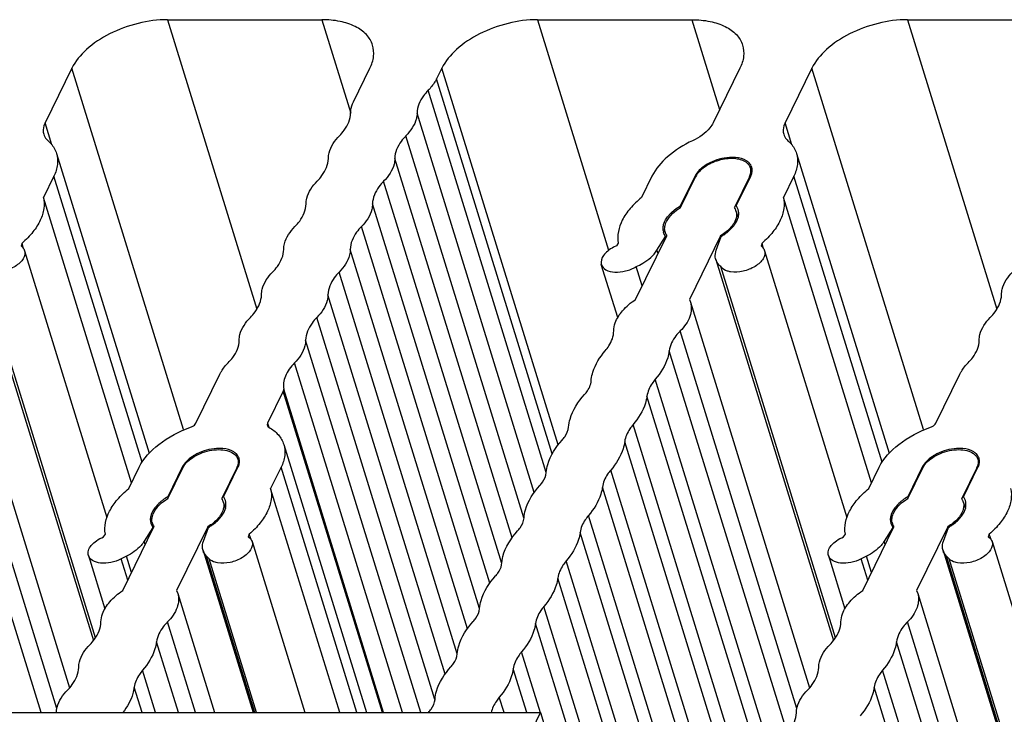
# Model space of a CAD drawing. Header units: millimetres. Extents: x 0 to 594, y 0 to 420.
# Tile 77 of 117: x 487 to 502, y 170 to 181. Entities that reach past the tile are written whole.
import ezdxf

# ---------------------------------------------------------------- set-up
doc = ezdxf.new("R2010")
doc.units = ezdxf.units.MM
doc.header["$LTSCALE"] = 32.67
doc.layers.get('0').update_dxf_attribs({"linetype": 'CONTINUOUS'})
doc.layers.add('3_ALL_AXES', color=7, linetype='CONTINUOUS')

msp = doc.modelspace()

# ---------------------------------------------------------------- linework, layer by layer
at = {"color": 7, "linetype": 'CONTINUOUS'}
for p, q in [((487.04012, 170.50989), (495.27441, 170.50989)), ((494.19456, 168.30939), (495.27441, 170.50989)), ((495.27441, 170.50989), (496.39743, 166.87579))]:
    msp.add_line(p, q, dxfattribs=at)
at = {"layer": '3_ALL_AXES', "color": 9, "linetype": 'CONTINUOUS'}
for p, q in [((489.53542, 181.16555), (490.91138, 176.71292)), ((491.91177, 181.16555), (492.35518, 179.73067)), ((495.22755, 181.16555), (496.32338, 177.61943)), ((497.60391, 181.16555), (498.03099, 179.78353)), ((500.91973, 181.16555), (502.2957, 176.71292)), ((489.78082, 174.86428), (488.06409, 180.41962)), ((495.54646, 174.62642), (493.75623, 180.41962)), ((501.16514, 174.86428), (499.44841, 180.41962)), ((495.45634, 174.49034), (493.67513, 180.25436)), ((495.36401, 174.203), (493.54797, 180.07968)), ((495.17949, 173.89605), (493.37655, 179.73038)), ((487.75775, 179.24148), (487.65273, 179.58134)), ((499.14207, 179.24148), (499.03704, 179.58134)), ((495.02118, 173.50426), (493.20512, 179.38105)), ((494.83671, 173.19716), (493.0337, 179.03171)), ((489.14709, 174.36335), (487.78845, 178.75992)), ((497.65645, 178.74882), (497.65302, 178.75992)), ((498.49651, 178.73324), (498.49115, 178.7506)), ((500.53141, 174.36335), (499.17277, 178.75992)), ((494.67901, 172.8035), (492.86229, 178.68242)), ((494.49344, 172.49999), (492.69087, 178.3331)), ((494.33421, 172.11105), (492.51942, 177.98372)), ((494.15054, 171.80123), (492.34797, 177.63434)), ((497.08303, 177.57039), (497.06709, 177.62199)), ((493.99131, 171.4123), (492.17652, 177.28497)), ((493.80749, 171.10226), (492.00494, 176.93533)), ((493.64859, 170.7136), (491.83375, 176.58644)), ((487.83478, 170.57206), (486.04008, 176.37971)), ((499.21909, 170.57206), (497.42439, 176.37971)), ((493.432, 170.50989), (491.66222, 176.23689)), ((487.59111, 170.50989), (485.87167, 176.07401)), ((499.07336, 170.19296), (497.25598, 176.07401)), ((493.15242, 170.50989), (491.49067, 175.88731)), ((498.86248, 169.74513), (497.04167, 175.63729)), ((492.84609, 170.50989), (491.31871, 175.45251)), ((492.86084, 170.50989), (491.32399, 175.48314)), ((498.73046, 169.4942), (496.91308, 175.37525)), ((491.07745, 174.96088), (491.09665, 174.89875)), ((498.51958, 169.04639), (496.69877, 174.93853)), ((498.38756, 168.79546), (496.57018, 174.6765)), ((489.76798, 174.27323), (489.76455, 174.28433)), ((490.60805, 174.25765), (490.60269, 174.275)), ((492.45069, 170.50989), (491.28431, 174.28433)), ((498.16226, 168.39431), (496.35587, 174.23978)), ((501.1523, 174.27323), (501.14887, 174.28433)), ((501.99237, 174.25765), (501.987, 174.275)), ((497.9507, 168.4008), (496.22729, 173.97775)), ((497.62772, 168.3157), (496.01297, 173.54103)), ((489.19457, 173.0948), (489.17863, 173.1464)), ((497.43462, 168.26239), (495.88437, 173.27899)), ((500.57888, 173.0948), (500.56294, 173.1464)), ((488.92467, 172.5448), (488.82311, 172.87346)), ((488.98307, 172.66382), (488.9054, 172.91518)), ((490.87982, 170.50989), (490.13653, 172.91518)), ((490.90828, 170.50989), (490.17788, 172.87346)), ((497.09955, 168.21644), (495.67006, 172.84227)), ((500.30898, 172.5448), (500.20742, 172.87346)), ((500.36739, 172.66382), (500.28971, 172.91518)), ((503.3017, 167.15234), (501.52085, 172.91518)), ((503.30965, 167.21868), (501.56219, 172.87346)), ((496.89065, 168.21431), (495.54148, 172.58024)), ((496.54138, 168.21431), (495.32716, 172.14352)), ((489.96679, 170.50989), (489.53594, 171.90412)), ((496.33182, 168.21431), (495.19858, 171.88149)), ((502.7417, 166.00991), (500.92025, 171.90412)), ((489.7039, 170.50989), (489.36752, 171.59842)), ((502.55796, 165.75379), (500.75184, 171.59842)), ((495.27327, 170.50954), (494.98427, 171.44477)), ((495.0636, 170.50989), (494.85568, 171.18273)), ((489.35463, 170.50989), (489.15321, 171.1617)), ((502.34115, 165.32518), (500.53753, 171.1617)), ((489.14507, 170.50989), (489.02462, 170.89966)), ((502.20592, 165.08462), (500.40894, 170.89966)), ((494.71433, 170.50989), (494.64137, 170.74601))]:
    msp.add_line(p, q, dxfattribs=at)
at = {"layer": '3_ALL_AXES', "color": 7, "linetype": 'CONTINUOUS'}
for p, q in [((489.53542, 181.16555), (491.91177, 181.16555)), ((495.22755, 181.16555), (497.60391, 181.16555)), ((500.91973, 181.16555), (503.29608, 181.16555)), ((488.06409, 180.41962), (487.65273, 179.58134)), ((492.39846, 179.90502), (492.65099, 180.41962)), ((493.75623, 180.41962), (493.67513, 180.25436)), ((498.34313, 180.41962), (497.93177, 179.58134)), ((499.44841, 180.41962), (499.03704, 179.58134)), ((487.82917, 179.10979), (489.2544, 174.49772)), ((499.21348, 179.10979), (500.63872, 174.49772)), ((487.78845, 178.75992), (487.62725, 178.43142)), ((496.98985, 178.75992), (496.82865, 178.43142)), ((497.43008, 178.30563), (497.65302, 178.75992)), ((497.43032, 178.27808), (497.66219, 178.7506)), ((498.49115, 178.7506), (498.25927, 178.27808)), ((498.28667, 178.30563), (498.5096, 178.75992)), ((499.17277, 178.75992), (499.01156, 178.43142)), ((488.98321, 174.04351), (487.62725, 178.43142)), ((497.43787, 178.28042), (497.43008, 178.30563)), ((500.36753, 174.04351), (499.01156, 178.43142)), ((498.28266, 178.2289), (498.31547, 178.12275)), ((496.73621, 176.86364), (497.21687, 177.84313)), ((498.04583, 177.84313), (497.56517, 176.86364)), ((498.04917, 177.83233), (498.04583, 177.84313)), ((487.29913, 177.73085), (487.28365, 177.68798)), ((487.28365, 177.68798), (487.30542, 177.66636)), ((487.31787, 177.6702), (487.29913, 177.73085)), ((496.4426, 177.68798), (496.3996, 177.66636)), ((496.46919, 177.73085), (496.4426, 177.68798)), ((497.06709, 177.62199), (497.19875, 177.83423)), ((497.20407, 177.81704), (497.19875, 177.83423)), ((497.9787, 177.62199), (498.05534, 177.83423)), ((498.68344, 177.73085), (498.66796, 177.68798)), ((498.66796, 177.68798), (498.68973, 177.66636)), ((498.70218, 177.6702), (498.68344, 177.73085)), ((487.33809, 177.61357), (488.60554, 173.51211)), ((498.72241, 177.61357), (499.98985, 173.51211)), ((486.58762, 177.47735), (488.39805, 171.61878)), ((496.46316, 176.58437), (496.2108, 177.40099)), ((497.97193, 177.47735), (499.78237, 171.61878)), ((488.42953, 171.6617), (486.66606, 177.3683)), ((496.83817, 177.07142), (496.74643, 177.3683)), ((499.81385, 171.6617), (498.05037, 177.3683)), ((486.19818, 176.82012), (488.03064, 170.89028)), ((497.56517, 176.86364), (497.58227, 176.82006)), ((497.58249, 176.82012), (499.41495, 170.89028)), ((489.97219, 174.96088), (490.34124, 175.71292)), ((501.35651, 174.96088), (501.72555, 175.71292)), ((491.31871, 175.45251), (491.07749, 174.96097)), ((491.32502, 174.63419), (492.59953, 170.50989)), ((488.94018, 173.95582), (489.10139, 174.28433)), ((489.76455, 174.28433), (489.54162, 173.83004)), ((489.54185, 173.80248), (489.77373, 174.275)), ((490.60269, 174.275), (490.37081, 173.80248)), ((490.39821, 173.83004), (490.62114, 174.28433)), ((491.28431, 174.28433), (491.1231, 173.95582)), ((500.3245, 173.95582), (500.4857, 174.28433)), ((501.14887, 174.28433), (500.92594, 173.83004)), ((500.92616, 173.80248), (501.15804, 174.275)), ((501.987, 174.275), (501.75512, 173.80248)), ((501.78252, 173.83004), (502.00546, 174.28433)), ((492.18797, 170.50989), (491.1231, 173.95582)), ((489.54942, 173.80482), (489.54162, 173.83004)), ((490.3942, 173.7533), (490.427, 173.64715)), ((500.93373, 173.80482), (500.92594, 173.83004)), ((501.77851, 173.7533), (501.81132, 173.64715)), ((488.84775, 172.38805), (489.32841, 173.36754)), ((489.31029, 173.35864), (489.17863, 173.1464)), ((489.31561, 173.34145), (489.31029, 173.35864)), ((490.15737, 173.36754), (489.67671, 172.38805)), ((490.09024, 173.1464), (490.16688, 173.35864)), ((490.16071, 173.35673), (490.15737, 173.36754)), ((500.23206, 172.38805), (500.71272, 173.36754)), ((500.69461, 173.35864), (500.56294, 173.1464)), ((500.69992, 173.34145), (500.69461, 173.35864)), ((501.54168, 173.36754), (501.06102, 172.38805)), ((501.47455, 173.1464), (501.55119, 173.35864)), ((501.54502, 173.35673), (501.54168, 173.36754)), ((488.55391, 173.21245), (488.58067, 173.25559)), ((490.79537, 173.25559), (490.77979, 173.21245)), ((490.82156, 173.17082), (490.79537, 173.25559)), ((499.93822, 173.21245), (499.96498, 173.25559)), ((502.17968, 173.25559), (502.1641, 173.21245)), ((502.20587, 173.17082), (502.17968, 173.25559)), ((490.08347, 173.00175), (490.85352, 170.50989)), ((490.83727, 173.13932), (491.64982, 170.50989)), ((501.46779, 173.00175), (503.28624, 167.11724)), ((502.22158, 173.13932), (503.74795, 168.19998)), ((488.31981, 172.92567), (488.57313, 172.10592)), ((488.9054, 172.91518), (488.82311, 172.87346)), ((490.17788, 172.87346), (490.13653, 172.91518)), ((499.70412, 172.92567), (499.95744, 172.10592)), ((500.28971, 172.91518), (500.20742, 172.87346)), ((501.56219, 172.87346), (501.52085, 172.91518)), ((489.67671, 172.38805), (489.69382, 172.34447)), ((501.06102, 172.38805), (501.07813, 172.34447)), ((489.69403, 172.34453), (490.26098, 170.50989)), ((501.07835, 172.34453), (502.89964, 166.45082))]:
    msp.add_line(p, q, dxfattribs=at)
for centre, radius, start, end in [((498.38036, 178.85228), 0.15202, 13.668382, 17.192223), ((498.36503, 178.83972), 0.14818, 6.945136, 17.165945), ((497.87947, 177.5421), 0.88596, 120.479191, 121.402769), ((498.11187, 178.18019), 0.21516, 33.458087, 35.664258), ((498.11599, 178.1829), 0.21022, 30.213033, 33.461158), ((498.0976, 178.17104), 0.1939, 22.516523, 33.508151), ((498.10212, 178.17312), 0.18893, 17.168643, 22.45899), ((498.1019, 178.17308), 0.18915, 11.57546, 17.159677), ((498.12813, 178.18903), 0.1966, 14.60224, 17.173111), ((497.35949, 177.95139), 0.19886, 187.615345, 197.14155), ((497.37425, 177.94814), 0.18915, 191.575459, 197.159677), ((497.37403, 177.9481), 0.18893, 197.168643, 202.458989), ((497.37855, 177.95018), 0.1939, 202.516522, 213.50815), ((490.4919, 174.37669), 0.15202, 13.674146, 17.192269), ((501.87621, 174.37669), 0.15202, 13.674146, 17.192269), ((490.38271, 174.38306), 0.24508, 333.839106, 337.51568), ((490.40397, 174.37442), 0.22214, 337.476507, 343.818886), ((501.76703, 174.38306), 0.24508, 333.839106, 337.51568), ((501.78829, 174.37442), 0.22214, 337.476507, 343.818886), ((490.20913, 173.69544), 0.1939, 22.515845, 33.507365), ((490.21366, 173.69752), 0.18893, 17.168636, 22.458317), ((490.21343, 173.69748), 0.18915, 11.574919, 17.15967), ((490.2234, 173.7046), 0.21516, 33.454891, 35.662626), ((490.22753, 173.70731), 0.21022, 30.211473, 33.45795), ((490.23966, 173.71344), 0.1966, 14.599901, 17.173111), ((501.59345, 173.69544), 0.1939, 22.515845, 33.507365), ((501.59797, 173.69752), 0.18893, 17.168636, 22.458317), ((501.59775, 173.69748), 0.18915, 11.574919, 17.15967), ((501.60772, 173.7046), 0.21516, 33.454891, 35.662626), ((501.61184, 173.70731), 0.21022, 30.211473, 33.45795), ((501.62398, 173.71344), 0.1966, 14.599901, 17.173111), ((489.48275, 173.48248), 0.21231, 210.229898, 215.681778), ((489.48579, 173.47254), 0.18915, 191.574919, 197.15967), ((489.48557, 173.4725), 0.18893, 197.168636, 202.458317), ((489.49009, 173.47458), 0.1939, 202.515845, 213.507365), ((500.86706, 173.48248), 0.21231, 210.229898, 215.681778), ((500.8701, 173.47254), 0.18915, 191.574919, 197.15967), ((500.86988, 173.4725), 0.18893, 197.168636, 202.458317), ((500.8744, 173.47458), 0.1939, 202.515845, 213.507365)]:
    msp.add_arc(centre, radius, start, end, dxfattribs=at)
for points, knots in [([(489.53542, 181.16555), (489.38395, 181.16555), (489.07625, 181.12405), (488.64935, 180.9674), (488.29377, 180.73619), (488.1174, 180.52824), (488.06409, 180.41962)], [0, 0, 0, 0, 0.26470468, 0.53665016, 0.78854618, 1, 1, 1, 1]), ([(492.69221, 180.77391), (492.67375, 180.83366), (492.6016, 180.95183), (492.42035, 181.07591), (492.18263, 181.15066), (492.0057, 181.16555), (491.91176, 181.16555)], [0, 0, 0, 0, 0.20223154, 0.43007057, 0.69618042, 1, 1, 1, 1]), ([(495.22759, 181.16555), (495.07612, 181.16555), (494.76842, 181.12406), (494.34151, 180.96741), (493.98591, 180.73619), (493.80953, 180.52824), (493.75623, 180.41962)], [0, 0, 0, 0, 0.26470185, 0.53664853, 0.7885464, 1, 1, 1, 1]), ([(497.60391, 181.16555), (497.69786, 181.16555), (497.87478, 181.15066), (498.1125, 181.07591), (498.29375, 180.95183), (498.3659, 180.83366), (498.38436, 180.77391)], [0, 0, 0, 0, 0.30381956, 0.56992911, 0.79776816, 1, 1, 1, 1]), ([(500.91973, 181.16555), (500.76827, 181.16555), (500.46057, 181.12405), (500.03367, 180.9674), (499.67808, 180.73619), (499.50171, 180.52824), (499.44841, 180.41962)], [0, 0, 0, 0, 0.26470468, 0.53665016, 0.78854618, 1, 1, 1, 1]), ([(492.65099, 180.41962), (492.67905, 180.47681), (492.71836, 180.59413), (492.70916, 180.71907), (492.69221, 180.77391)], [0, 0, 0, 0, 0.52602064, 1, 1, 1, 1]), ([(498.38436, 180.77391), (498.40131, 180.71907), (498.4105, 180.59413), (498.3712, 180.47681), (498.34313, 180.41962)], [0, 0, 0, 0, 0.47397936, 1, 1, 1, 1]), ([(493.67513, 180.25436), (493.66769, 180.23921), (493.63274, 180.17594), (493.58665, 180.11924), (493.54797, 180.07968)], [0, 0, 0, 0, 0.23372087, 1, 1, 1, 1]), ([(493.54797, 180.07968), (493.5216, 180.05271), (493.43613, 179.95414), (493.3769, 179.82398), (493.37655, 179.73038)], [0, 0, 0, 0, 0.28721284, 1, 1, 1, 1]), ([(492.35418, 179.73037), (492.35424, 179.74463), (492.35845, 179.80498), (492.37815, 179.86363), (492.39846, 179.90502)], [0, 0, 0, 0, 0.23629362, 1, 1, 1, 1]), ([(492.18277, 179.38106), (492.20913, 179.40803), (492.2946, 179.50661), (492.35383, 179.63677), (492.35418, 179.73037)], [0, 0, 0, 0, 0.2872126, 1, 1, 1, 1]), ([(493.37655, 179.73038), (493.37644, 179.7014), (493.35788, 179.56958), (493.27689, 179.45446), (493.20512, 179.38105)], [0, 0, 0, 0, 0.22013158, 1, 1, 1, 1]), ([(487.65273, 179.58134), (487.64546, 179.56653), (487.62262, 179.51092), (487.61919, 179.44597), (487.6321, 179.40419)], [0, 0, 0, 0, 0.2739288, 1, 1, 1, 1]), ([(497.93177, 179.58134), (497.91828, 179.55387), (497.83907, 179.43514), (497.71552, 179.35252), (497.61516, 179.30523)], [0, 0, 0, 0, 0.2162271, 1, 1, 1, 1]), ([(499.03704, 179.58134), (499.02977, 179.56653), (499.00693, 179.51092), (499.0035, 179.44597), (499.01642, 179.40419)], [0, 0, 0, 0, 0.2739288, 1, 1, 1, 1]), ([(487.6321, 179.40419), (487.64082, 179.37602), (487.66197, 179.34019), (487.69047, 179.31214), (487.69835, 179.30523)], [0, 0, 0, 0, 0.73775782, 1, 1, 1, 1]), ([(492.01133, 179.03171), (492.01144, 179.0607), (492.03, 179.19252), (492.11099, 179.30764), (492.18277, 179.38106)], [0, 0, 0, 0, 0.2201327, 1, 1, 1, 1]), ([(493.20512, 179.38105), (493.17875, 179.35408), (493.09327, 179.25549), (493.03405, 179.12532), (493.0337, 179.03171)], [0, 0, 0, 0, 0.28721665, 1, 1, 1, 1]), ([(499.01642, 179.40419), (499.02513, 179.37602), (499.04629, 179.34019), (499.07478, 179.31214), (499.08266, 179.30523)], [0, 0, 0, 0, 0.73775782, 1, 1, 1, 1]), ([(487.69835, 179.30523), (487.71392, 179.29159), (487.77019, 179.2362), (487.81198, 179.16544), (487.82918, 179.10979)], [0, 0, 0, 0, 0.26224218, 1, 1, 1, 1]), ([(497.61516, 179.30523), (497.47706, 179.24017), (497.23607, 179.09199), (497.04604, 178.87441), (496.98985, 178.75992)], [0, 0, 0, 0, 0.5448272, 1, 1, 1, 1]), ([(499.08266, 179.30523), (499.09823, 179.29159), (499.1545, 179.2362), (499.19629, 179.16544), (499.2135, 179.10979)], [0, 0, 0, 0, 0.26224218, 1, 1, 1, 1]), ([(487.82918, 179.10979), (487.84593, 179.05563), (487.85493, 178.93224), (487.81616, 178.81639), (487.78845, 178.75992)], [0, 0, 0, 0, 0.4740551, 1, 1, 1, 1]), ([(498.27753, 179.04651), (498.24523, 179.0495), (498.1082, 179.05003), (497.97175, 179.01143), (497.87876, 178.96431)], [0, 0, 0, 0, 0.2372598, 1, 1, 1, 1]), ([(499.2135, 179.10979), (499.23024, 179.05563), (499.23925, 178.93224), (499.20047, 178.81639), (499.17277, 178.75992)], [0, 0, 0, 0, 0.4740551, 1, 1, 1, 1]), ([(491.83992, 178.68241), (491.86629, 178.70938), (491.95175, 178.80796), (492.01098, 178.93811), (492.01133, 179.03171)], [0, 0, 0, 0, 0.2872126, 1, 1, 1, 1]), ([(493.0337, 179.03171), (493.03359, 179.00273), (493.01504, 178.87093), (492.93406, 178.75582), (492.86229, 178.68242)], [0, 0, 0, 0, 0.22012907, 1, 1, 1, 1]), ([(497.87876, 178.96431), (497.85301, 178.95126), (497.76501, 178.9), (497.68539, 178.82589), (497.65302, 178.75992)], [0, 0, 0, 0, 0.28204936, 1, 1, 1, 1]), ([(498.43805, 178.97237), (498.38537, 179.00898), (498.23731, 179.04355), (498.01241, 179.01221), (497.80276, 178.91817), (497.69159, 178.81051), (497.66219, 178.7506)], [0, 0, 0, 0, 0.22015606, 0.49365457, 0.77095149, 1, 1, 1, 1]), ([(498.48446, 178.96431), (498.47292, 178.97593), (498.41305, 179.02242), (498.33601, 179.04109), (498.27753, 179.04651)], [0, 0, 0, 0, 0.21801328, 1, 1, 1, 1]), ([(498.50661, 178.88346), (498.50394, 178.89211), (498.48945, 178.92727), (498.46169, 178.95594), (498.43805, 178.97237)], [0, 0, 0, 0, 0.2392814, 1, 1, 1, 1]), ([(498.49115, 178.7506), (498.49549, 178.75945), (498.50974, 178.79316), (498.51537, 178.83107), (498.51213, 178.85764)], [0, 0, 0, 0, 0.26923734, 1, 1, 1, 1]), ([(491.66848, 178.33306), (491.6686, 178.36205), (491.68715, 178.49387), (491.76814, 178.60899), (491.83992, 178.68241)], [0, 0, 0, 0, 0.2201327, 1, 1, 1, 1]), ([(492.86229, 178.68242), (492.83592, 178.65545), (492.75044, 178.55687), (492.69121, 178.4267), (492.69087, 178.3331)], [0, 0, 0, 0, 0.28722073, 1, 1, 1, 1]), ([(487.62725, 178.43142), (487.64028, 178.37627), (487.64406, 178.25397), (487.58448, 178.07059), (487.46668, 177.89057), (487.3597, 177.78292), (487.29913, 177.73085)], [0, 0, 0, 0, 0.20994584, 0.44126536, 0.70406402, 1, 1, 1, 1]), ([(491.49704, 177.98372), (491.52341, 178.0107), (491.60889, 178.10928), (491.66813, 178.23945), (491.66848, 178.33306)], [0, 0, 0, 0, 0.28721643, 1, 1, 1, 1]), ([(492.69087, 178.3331), (492.69076, 178.30412), (492.67221, 178.17228), (492.59121, 178.05715), (492.51942, 177.98372)], [0, 0, 0, 0, 0.22012778, 1, 1, 1, 1]), ([(496.82865, 178.43142), (496.766, 178.37998), (496.65471, 178.2727), (496.49728, 178.05078), (496.4479, 177.84801), (496.46919, 177.73085)], [0, 0, 0, 0, 0.29766295, 0.56272784, 1, 1, 1, 1]), ([(497.22929, 178.13341), (497.24081, 178.14885), (497.29509, 178.21288), (497.36277, 178.26467), (497.41783, 178.29829)], [0, 0, 0, 0, 0.22999123, 1, 1, 1, 1]), ([(499.01156, 178.43142), (499.0246, 178.37627), (499.02837, 178.25397), (498.96879, 178.07059), (498.851, 177.89057), (498.74401, 177.78292), (498.68344, 177.73085)], [0, 0, 0, 0, 0.20994584, 0.44126536, 0.70406402, 1, 1, 1, 1]), ([(497.18776, 177.98313), (497.19202, 178.00994), (497.23553, 178.13432), (497.34277, 178.22479), (497.43032, 178.27808)], [0, 0, 0, 0, 0.20940727, 1, 1, 1, 1]), ([(498.2872, 178.21104), (498.28962, 178.1992), (498.29515, 178.14787), (498.28037, 178.09585), (498.26308, 178.06061)], [0, 0, 0, 0, 0.23531191, 1, 1, 1, 1]), ([(497.16301, 177.98564), (497.16618, 178.00723), (497.17452, 178.036), (497.18666, 178.06297), (497.19008, 178.06993)], [0, 0, 0, 0, 0.73757721, 1, 1, 1, 1]), ([(498.24091, 178.02187), (498.22992, 178.00506), (498.17586, 177.93454), (498.10437, 177.87877), (498.04583, 177.84313)], [0, 0, 0, 0, 0.2266092, 1, 1, 1, 1]), ([(498.23969, 177.98564), (498.24536, 177.99244), (498.26628, 178.01887), (498.2844, 178.04761), (498.29535, 178.06993)], [0, 0, 0, 0, 0.26253234, 1, 1, 1, 1]), ([(491.32558, 177.63434), (491.32569, 177.66333), (491.34424, 177.79516), (491.42525, 177.9103), (491.49704, 177.98372)], [0, 0, 0, 0, 0.22012777, 1, 1, 1, 1]), ([(492.51942, 177.98372), (492.49304, 177.95675), (492.40755, 177.85816), (492.34831, 177.72796), (492.34797, 177.63434)], [0, 0, 0, 0, 0.28722073, 1, 1, 1, 1]), ([(498.05534, 177.83423), (498.0737, 177.84504), (498.14088, 177.88788), (498.20225, 177.94079), (498.23969, 177.98564)], [0, 0, 0, 0, 0.26714813, 1, 1, 1, 1]), ([(487.33805, 177.61356), (487.35042, 177.57377), (487.33008, 177.49781), (487.26503, 177.42376), (487.16491, 177.34824), (487.01248, 177.28869), (486.87894, 177.27869), (486.81622, 177.28864)], [0, 0, 0, 0, 0.18160262, 0.29813984, 0.43121367, 0.72321785, 1, 1, 1, 1]), ([(491.15414, 177.28497), (491.18051, 177.31194), (491.266, 177.41053), (491.32524, 177.54072), (491.32558, 177.63434)], [0, 0, 0, 0, 0.28722075, 1, 1, 1, 1]), ([(492.34797, 177.63434), (492.34786, 177.60536), (492.32931, 177.47352), (492.24831, 177.35839), (492.17652, 177.28497)], [0, 0, 0, 0, 0.22012778, 1, 1, 1, 1]), ([(496.3996, 177.66636), (496.36752, 177.65022), (496.30974, 177.61356), (496.22733, 177.53461), (496.19671, 177.44649), (496.21081, 177.401)], [0, 0, 0, 0, 0.31181147, 0.58633444, 1, 1, 1, 1]), ([(496.74643, 177.3683), (496.78131, 177.38371), (496.90305, 177.44604), (497.01481, 177.53773), (497.06709, 177.62199)], [0, 0, 0, 0, 0.27772849, 1, 1, 1, 1]), ([(497.97193, 177.47734), (497.96847, 177.48852), (497.95818, 177.53642), (497.96611, 177.58711), (497.9787, 177.62199)], [0, 0, 0, 0, 0.23977287, 1, 1, 1, 1]), ([(498.72236, 177.61356), (498.73473, 177.57377), (498.71439, 177.49781), (498.64934, 177.42376), (498.54922, 177.34824), (498.39679, 177.28869), (498.26325, 177.27869), (498.20053, 177.28864)], [0, 0, 0, 0, 0.18160262, 0.29813984, 0.43121367, 0.72321785, 1, 1, 1, 1]), ([(496.21081, 177.401), (496.22135, 177.36699), (496.28616, 177.30246), (496.42633, 177.27612), (496.58838, 177.29443), (496.69652, 177.33832), (496.74643, 177.3683)], [0, 0, 0, 0, 0.18067187, 0.41785435, 0.70456354, 1, 1, 1, 1]), ([(498.05037, 177.3683), (498.04093, 177.37567), (498.00708, 177.40555), (497.98172, 177.44564), (497.97193, 177.47734)], [0, 0, 0, 0, 0.26521002, 1, 1, 1, 1]), ([(490.98267, 176.93555), (490.98277, 176.96453), (491.00132, 177.09639), (491.08234, 177.21153), (491.15414, 177.28497)], [0, 0, 0, 0, 0.22012777, 1, 1, 1, 1]), ([(492.17652, 177.28497), (492.15012, 177.25797), (492.06454, 177.15932), (492.00525, 177.02901), (492.00494, 176.93533)], [0, 0, 0, 0, 0.28724929, 1, 1, 1, 1]), ([(498.20053, 177.28864), (498.18407, 177.29125), (498.12844, 177.30357), (498.07338, 177.33464), (498.05037, 177.3683)], [0, 0, 0, 0, 0.29006581, 1, 1, 1, 1]), ([(502.36698, 176.93555), (502.36709, 176.96453), (502.38564, 177.09639), (502.46665, 177.21153), (502.53845, 177.28497)], [0, 0, 0, 0, 0.22012777, 1, 1, 1, 1]), ([(490.81122, 176.58617), (490.83759, 176.61315), (490.92308, 176.71174), (490.98232, 176.84193), (490.98267, 176.93555)], [0, 0, 0, 0, 0.28722075, 1, 1, 1, 1]), ([(492.00494, 176.93533), (492.00485, 176.90638), (491.98636, 176.77473), (491.90545, 176.65975), (491.83375, 176.58644)], [0, 0, 0, 0, 0.22011459, 1, 1, 1, 1]), ([(502.19553, 176.58617), (502.2219, 176.61315), (502.3074, 176.71174), (502.36663, 176.84193), (502.36698, 176.93555)], [0, 0, 0, 0, 0.28722075, 1, 1, 1, 1]), ([(496.40202, 176.37971), (496.40218, 176.42153), (496.42562, 176.53686), (496.5394, 176.71016), (496.66385, 176.81454), (496.73621, 176.86364)], [0, 0, 0, 0, 0.20644343, 0.56826652, 1, 1, 1, 1]), ([(497.58246, 176.82011), (497.6037, 176.75117), (497.58779, 176.57695), (497.48703, 176.44377), (497.42439, 176.37971)], [0, 0, 0, 0, 0.44606393, 1, 1, 1, 1]), ([(490.63976, 176.23679), (490.63987, 176.26577), (490.65842, 176.39761), (490.73943, 176.51275), (490.81122, 176.58617)], [0, 0, 0, 0, 0.22012777, 1, 1, 1, 1]), ([(491.83375, 176.58644), (491.80736, 176.55945), (491.72182, 176.46082), (491.66254, 176.33056), (491.66222, 176.23689)], [0, 0, 0, 0, 0.28723907, 1, 1, 1, 1]), ([(502.02408, 176.23679), (502.02419, 176.26577), (502.04273, 176.39761), (502.12374, 176.51275), (502.19553, 176.58617)], [0, 0, 0, 0, 0.22012777, 1, 1, 1, 1]), ([(496.2704, 176.07401), (496.29087, 176.09816), (496.35803, 176.18732), (496.40173, 176.29926), (496.40202, 176.37971)], [0, 0, 0, 0, 0.28239518, 1, 1, 1, 1]), ([(497.42439, 176.37971), (497.40126, 176.35605), (497.32419, 176.26817), (497.26716, 176.15753), (497.25598, 176.07401)], [0, 0, 0, 0, 0.28196939, 1, 1, 1, 1]), ([(490.46832, 175.88741), (490.49469, 175.91439), (490.58018, 176.01298), (490.63942, 176.14317), (490.63976, 176.23679)], [0, 0, 0, 0, 0.28722075, 1, 1, 1, 1]), ([(491.66222, 176.23689), (491.66212, 176.20789), (491.64358, 176.07597), (491.56251, 175.96077), (491.49067, 175.88731)], [0, 0, 0, 0, 0.22011668, 1, 1, 1, 1]), ([(501.85263, 175.88741), (501.879, 175.91439), (501.96449, 176.01298), (502.02373, 176.14317), (502.02408, 176.23679)], [0, 0, 0, 0, 0.28722075, 1, 1, 1, 1]), ([(496.05609, 175.63729), (496.061, 175.674), (496.09796, 175.83407), (496.18865, 175.97757), (496.2704, 176.07401)], [0, 0, 0, 0, 0.22658999, 1, 1, 1, 1]), ([(497.25598, 176.07401), (497.25107, 176.0373), (497.21411, 175.87723), (497.12342, 175.73373), (497.04167, 175.63729)], [0, 0, 0, 0, 0.22658999, 1, 1, 1, 1]), ([(490.34124, 175.71292), (490.34867, 175.72805), (490.38361, 175.79125), (490.42968, 175.84789), (490.46832, 175.88741)], [0, 0, 0, 0, 0.2337377, 1, 1, 1, 1]), ([(491.49067, 175.88731), (491.43293, 175.82827), (491.33984, 175.70631), (491.31227, 175.54938), (491.32399, 175.48314)], [0, 0, 0, 0, 0.55110712, 1, 1, 1, 1]), ([(501.72555, 175.71292), (501.73299, 175.72805), (501.76793, 175.79125), (501.81399, 175.84789), (501.85263, 175.88741)], [0, 0, 0, 0, 0.2337377, 1, 1, 1, 1]), ([(495.9521, 175.40094), (495.96879, 175.41944), (496.02287, 175.48712), (496.05811, 175.57508), (496.05609, 175.63729)], [0, 0, 0, 0, 0.28584855, 1, 1, 1, 1]), ([(497.04167, 175.63729), (497.02409, 175.61655), (496.96476, 175.53889), (496.92247, 175.44543), (496.91308, 175.37525)], [0, 0, 0, 0, 0.27741933, 1, 1, 1, 1]), ([(495.70717, 174.90183), (495.71048, 174.94361), (495.74618, 175.12886), (495.85469, 175.29299), (495.9521, 175.40094)], [0, 0, 0, 0, 0.22371844, 1, 1, 1, 1]), ([(496.91308, 175.37525), (496.90817, 175.33854), (496.87121, 175.17847), (496.78052, 175.03497), (496.69877, 174.93853)], [0, 0, 0, 0, 0.22659, 1, 1, 1, 1]), ([(489.89212, 174.89867), (489.90121, 174.902), (489.93216, 174.91587), (489.9614, 174.93889), (489.97219, 174.96088)], [0, 0, 0, 0, 0.28337157, 1, 1, 1, 1]), ([(501.27643, 174.89867), (501.28552, 174.902), (501.31647, 174.91587), (501.34572, 174.93889), (501.35651, 174.96088)], [0, 0, 0, 0, 0.28337157, 1, 1, 1, 1]), ([(489.10139, 174.28433), (489.16906, 174.42221), (489.41329, 174.67703), (489.71778, 174.83482), (489.89212, 174.89867)], [0, 0, 0, 0, 0.45274708, 1, 1, 1, 1]), ([(491.09648, 174.89869), (491.15061, 174.86775), (491.24684, 174.79411), (491.30843, 174.688), (491.32505, 174.6342)], [0, 0, 0, 0, 0.52542165, 1, 1, 1, 1]), ([(495.6092, 174.70219), (495.62331, 174.71783), (495.67011, 174.77582), (495.70293, 174.84825), (495.70717, 174.90183)], [0, 0, 0, 0, 0.28158161, 1, 1, 1, 1]), ([(496.69877, 174.93853), (496.6812, 174.9178), (496.62187, 174.84014), (496.57957, 174.74667), (496.57018, 174.6765)], [0, 0, 0, 0, 0.27741938, 1, 1, 1, 1]), ([(500.4857, 174.28433), (500.55337, 174.42221), (500.79761, 174.67703), (501.1021, 174.83482), (501.27643, 174.89867)], [0, 0, 0, 0, 0.45274708, 1, 1, 1, 1]), ([(495.36427, 174.20308), (495.36758, 174.24485), (495.40328, 174.43011), (495.51179, 174.59423), (495.6092, 174.70219)], [0, 0, 0, 0, 0.22371848, 1, 1, 1, 1]), ([(496.57018, 174.6765), (496.56527, 174.63979), (496.52831, 174.47972), (496.43762, 174.33622), (496.35587, 174.23978)], [0, 0, 0, 0, 0.22659001, 1, 1, 1, 1]), ([(489.77373, 174.275), (489.80942, 174.34774), (489.91449, 174.43805), (490.07568, 174.51366), (490.21648, 174.55035), (490.35413, 174.55908), (490.47574, 174.5389), (490.57104, 174.49046), (490.60957, 174.43562), (490.61816, 174.40787)], [0, 0, 0, 0, 0.24573248, 0.39244912, 0.54193939, 0.6834276, 0.80806051, 0.91188596, 1, 1, 1, 1]), ([(490.38906, 174.57092), (490.35677, 174.57391), (490.21975, 174.57444), (490.08331, 174.53584), (489.99032, 174.48873)], [0, 0, 0, 0, 0.23725954, 1, 1, 1, 1]), ([(490.59599, 174.48873), (490.58445, 174.50035), (490.52458, 174.54683), (490.44755, 174.5655), (490.38906, 174.57092)], [0, 0, 0, 0, 0.21801527, 1, 1, 1, 1]), ([(491.32505, 174.6342), (491.3418, 174.58002), (491.35068, 174.45663), (491.312, 174.34077), (491.28431, 174.28433)], [0, 0, 0, 0, 0.47426903, 1, 1, 1, 1]), ([(501.15804, 174.275), (501.19373, 174.34774), (501.2988, 174.43805), (501.46, 174.51366), (501.60079, 174.55035), (501.73845, 174.55908), (501.86006, 174.5389), (501.95536, 174.49046), (501.99388, 174.43562), (502.00247, 174.40787)], [0, 0, 0, 0, 0.24573248, 0.39244912, 0.54193939, 0.6834276, 0.80806051, 0.91188596, 1, 1, 1, 1]), ([(501.77338, 174.57092), (501.74109, 174.57391), (501.60406, 174.57444), (501.46763, 174.53584), (501.37463, 174.48873)], [0, 0, 0, 0, 0.23725954, 1, 1, 1, 1]), ([(501.9803, 174.48873), (501.96877, 174.50035), (501.9089, 174.54683), (501.83186, 174.5655), (501.77338, 174.57092)], [0, 0, 0, 0, 0.21801527, 1, 1, 1, 1]), ([(489.99032, 174.48873), (489.96457, 174.47568), (489.87656, 174.42442), (489.79693, 174.3503), (489.76455, 174.28433)], [0, 0, 0, 0, 0.28205014, 1, 1, 1, 1]), ([(490.61816, 174.40787), (490.62512, 174.38535), (490.62674, 174.35188), (490.61966, 174.32065), (490.61731, 174.31252)], [0, 0, 0, 0, 0.73598605, 1, 1, 1, 1]), ([(501.37463, 174.48873), (501.34888, 174.47568), (501.26087, 174.42442), (501.18124, 174.3503), (501.14887, 174.28433)], [0, 0, 0, 0, 0.28205014, 1, 1, 1, 1]), ([(502.00247, 174.40787), (502.00944, 174.38535), (502.01105, 174.35188), (502.00397, 174.32065), (502.00162, 174.31252)], [0, 0, 0, 0, 0.73598605, 1, 1, 1, 1]), ([(495.2663, 174.00343), (495.28041, 174.01907), (495.32721, 174.07706), (495.36003, 174.1495), (495.36427, 174.20308)], [0, 0, 0, 0, 0.2815816, 1, 1, 1, 1]), ([(496.35587, 174.23978), (496.3383, 174.21905), (496.27897, 174.14138), (496.23668, 174.04793), (496.22729, 173.97775)], [0, 0, 0, 0, 0.27741859, 1, 1, 1, 1]), ([(488.58067, 173.25559), (488.55947, 173.37272), (488.60893, 173.57538), (488.76633, 173.79719), (488.87757, 173.90441), (488.94018, 173.95582)], [0, 0, 0, 0, 0.4372978, 0.70235995, 1, 1, 1, 1]), ([(491.1231, 173.95582), (491.13613, 173.9007), (491.13992, 173.77848), (491.08042, 173.59519), (490.96276, 173.41526), (490.85588, 173.30765), (490.79537, 173.25559)], [0, 0, 0, 0, 0.20996803, 0.44129479, 0.70408356, 1, 1, 1, 1]), ([(495.02137, 173.50432), (495.02468, 173.5461), (495.06038, 173.73136), (495.16889, 173.89548), (495.2663, 174.00343)], [0, 0, 0, 0, 0.22371847, 1, 1, 1, 1]), ([(496.22729, 173.97775), (496.22237, 173.94104), (496.18541, 173.78097), (496.09472, 173.63747), (496.01297, 173.54103)], [0, 0, 0, 0, 0.22658983, 1, 1, 1, 1]), ([(499.96498, 173.25559), (499.94379, 173.37272), (499.99324, 173.57538), (500.15064, 173.79719), (500.26188, 173.90441), (500.3245, 173.95582)], [0, 0, 0, 0, 0.4372978, 0.70235995, 1, 1, 1, 1]), ([(502.50741, 173.95582), (502.52045, 173.9007), (502.52423, 173.77848), (502.46473, 173.59519), (502.34707, 173.41526), (502.24019, 173.30765), (502.17968, 173.25559)], [0, 0, 0, 0, 0.20996803, 0.44129479, 0.70408356, 1, 1, 1, 1]), ([(489.29929, 173.50753), (489.30355, 173.53434), (489.34707, 173.65872), (489.45431, 173.74919), (489.54185, 173.80248)], [0, 0, 0, 0, 0.20940766, 1, 1, 1, 1]), ([(489.46261, 173.77741), (489.45053, 173.7683), (489.40609, 173.73264), (489.36588, 173.69137), (489.34082, 173.65781)], [0, 0, 0, 0, 0.26532047, 1, 1, 1, 1]), ([(500.68361, 173.50753), (500.68787, 173.53434), (500.73138, 173.65872), (500.83862, 173.74919), (500.92616, 173.80248)], [0, 0, 0, 0, 0.20940766, 1, 1, 1, 1]), ([(500.84692, 173.77741), (500.83485, 173.7683), (500.7904, 173.73264), (500.75019, 173.69137), (500.72514, 173.65781)], [0, 0, 0, 0, 0.26532047, 1, 1, 1, 1]), ([(489.30161, 173.59434), (489.29433, 173.57951), (489.27145, 173.52391), (489.26809, 173.45896), (489.281, 173.4172)], [0, 0, 0, 0, 0.27426439, 1, 1, 1, 1]), ([(490.35122, 173.51005), (490.35689, 173.51685), (490.37782, 173.54328), (490.39593, 173.57202), (490.40689, 173.59434)], [0, 0, 0, 0, 0.26253204, 1, 1, 1, 1]), ([(490.39874, 173.73544), (490.40116, 173.7236), (490.40668, 173.67227), (490.39191, 173.62026), (490.37462, 173.58501)], [0, 0, 0, 0, 0.23531188, 1, 1, 1, 1]), ([(500.68593, 173.59434), (500.67865, 173.57951), (500.65576, 173.52391), (500.6524, 173.45896), (500.66531, 173.4172)], [0, 0, 0, 0, 0.27426439, 1, 1, 1, 1]), ([(501.73554, 173.51005), (501.74121, 173.51685), (501.76213, 173.54328), (501.78025, 173.57202), (501.7912, 173.59434)], [0, 0, 0, 0, 0.26253204, 1, 1, 1, 1]), ([(501.78305, 173.73544), (501.78547, 173.7236), (501.791, 173.67227), (501.77622, 173.62026), (501.75893, 173.58501)], [0, 0, 0, 0, 0.23531188, 1, 1, 1, 1]), ([(490.35245, 173.54627), (490.34146, 173.52947), (490.2874, 173.45894), (490.21591, 173.40318), (490.15737, 173.36754)], [0, 0, 0, 0, 0.22660937, 1, 1, 1, 1]), ([(490.16688, 173.35864), (490.18523, 173.36944), (490.25241, 173.41229), (490.31379, 173.4652), (490.35122, 173.51005)], [0, 0, 0, 0, 0.26714804, 1, 1, 1, 1]), ([(494.9234, 173.30468), (494.93751, 173.32032), (494.98431, 173.37831), (495.01713, 173.45075), (495.02137, 173.50432)], [0, 0, 0, 0, 0.28158159, 1, 1, 1, 1]), ([(496.01297, 173.54103), (495.99539, 173.5203), (495.93606, 173.44263), (495.89376, 173.34917), (495.88437, 173.27899)], [0, 0, 0, 0, 0.27742006, 1, 1, 1, 1]), ([(501.73676, 173.54627), (501.72577, 173.52947), (501.67171, 173.45894), (501.60022, 173.40318), (501.54168, 173.36754)], [0, 0, 0, 0, 0.22660937, 1, 1, 1, 1]), ([(501.55119, 173.35864), (501.56955, 173.36944), (501.63673, 173.41229), (501.6981, 173.4652), (501.73554, 173.51005)], [0, 0, 0, 0, 0.26714804, 1, 1, 1, 1]), ([(494.67712, 172.78245), (494.67876, 172.82585), (494.70942, 173.01989), (494.82199, 173.19229), (494.9234, 173.30468)], [0, 0, 0, 0, 0.22295528, 1, 1, 1, 1]), ([(488.31983, 172.92567), (488.31239, 172.94974), (488.31473, 173.00878), (488.36395, 173.08919), (488.4463, 173.1606), (488.51576, 173.19699), (488.55391, 173.21245)], [0, 0, 0, 0, 0.18928673, 0.41618754, 0.69079292, 1, 1, 1, 1]), ([(489.17863, 173.1464), (489.16455, 173.12371), (489.09109, 173.0279), (488.98876, 172.95744), (488.9054, 172.91518)], [0, 0, 0, 0, 0.22217536, 1, 1, 1, 1]), ([(490.08347, 173.00175), (490.08002, 173.01293), (490.06972, 173.06083), (490.07765, 173.11152), (490.09024, 173.1464)], [0, 0, 0, 0, 0.23977398, 1, 1, 1, 1]), ([(490.77979, 173.21245), (490.78676, 173.20776), (490.81153, 173.18861), (490.83048, 173.16122), (490.83727, 173.13932)], [0, 0, 0, 0, 0.2682342, 1, 1, 1, 1]), ([(495.88437, 173.27899), (495.87946, 173.24228), (495.8425, 173.08221), (495.75181, 172.93871), (495.67006, 172.84227)], [0, 0, 0, 0, 0.22659, 1, 1, 1, 1]), ([(499.70414, 172.92567), (499.6967, 172.94974), (499.69905, 173.00878), (499.74826, 173.08919), (499.83061, 173.1606), (499.90008, 173.19699), (499.93822, 173.21245)], [0, 0, 0, 0, 0.18928673, 0.41618754, 0.69079292, 1, 1, 1, 1]), ([(500.56294, 173.1464), (500.54887, 173.12371), (500.47541, 173.0279), (500.37308, 172.95744), (500.28971, 172.91518)], [0, 0, 0, 0, 0.22217536, 1, 1, 1, 1]), ([(501.46778, 173.00175), (501.46433, 173.01293), (501.45403, 173.06083), (501.46196, 173.11152), (501.47455, 173.1464)], [0, 0, 0, 0, 0.23977398, 1, 1, 1, 1]), ([(502.1641, 173.21245), (502.17108, 173.20776), (502.19585, 173.18861), (502.2148, 173.16122), (502.22159, 173.13932)], [0, 0, 0, 0, 0.2682342, 1, 1, 1, 1]), ([(490.83727, 173.13932), (490.84978, 173.09896), (490.82869, 173.02187), (490.76226, 172.94702), (490.66013, 172.8709), (490.5054, 172.81161), (490.37008, 172.8027), (490.30699, 172.8137)], [0, 0, 0, 0, 0.18175692, 0.29865819, 0.43218832, 0.72453582, 1, 1, 1, 1]), ([(502.22159, 173.13932), (502.2341, 173.09896), (502.213, 173.02187), (502.14658, 172.94702), (502.04445, 172.8709), (501.88971, 172.81161), (501.7544, 172.8027), (501.6913, 172.8137)], [0, 0, 0, 0, 0.18175692, 0.29865819, 0.43218832, 0.72453582, 1, 1, 1, 1]), ([(488.82311, 172.87346), (488.77354, 172.84833), (488.66978, 172.81256), (488.51723, 172.80182), (488.3878, 172.83213), (488.32974, 172.89364), (488.31983, 172.92567)], [0, 0, 0, 0, 0.30045601, 0.58477137, 0.8187191, 1, 1, 1, 1]), ([(490.30699, 172.8137), (490.29373, 172.81601), (490.24731, 172.82668), (490.20205, 172.84906), (490.17788, 172.87346)], [0, 0, 0, 0, 0.28160614, 1, 1, 1, 1]), ([(495.67006, 172.84227), (495.65249, 172.82154), (495.59316, 172.74387), (495.55086, 172.65041), (495.54148, 172.58024)], [0, 0, 0, 0, 0.27741938, 1, 1, 1, 1]), ([(500.20742, 172.87346), (500.15786, 172.84833), (500.0541, 172.81256), (499.90155, 172.80182), (499.77212, 172.83213), (499.71405, 172.89364), (499.70414, 172.92567)], [0, 0, 0, 0, 0.30045601, 0.58477137, 0.8187191, 1, 1, 1, 1]), ([(501.6913, 172.8137), (501.67804, 172.81601), (501.63162, 172.82668), (501.58637, 172.84906), (501.56219, 172.87346)], [0, 0, 0, 0, 0.28160614, 1, 1, 1, 1]), ([(494.5832, 172.61142), (494.59533, 172.62486), (494.63667, 172.6754), (494.66773, 172.73605), (494.67712, 172.78245)], [0, 0, 0, 0, 0.27660302, 1, 1, 1, 1]), ([(494.33827, 172.11231), (494.34158, 172.15408), (494.37728, 172.33934), (494.48579, 172.50346), (494.5832, 172.61142)], [0, 0, 0, 0, 0.22371847, 1, 1, 1, 1]), ([(495.54148, 172.58024), (495.53656, 172.54353), (495.4996, 172.38346), (495.40891, 172.23996), (495.32716, 172.14352)], [0, 0, 0, 0, 0.22659001, 1, 1, 1, 1]), ([(488.51355, 171.90416), (488.51371, 171.94597), (488.53716, 172.06129), (488.65094, 172.23459), (488.77539, 172.33896), (488.84775, 172.38805)], [0, 0, 0, 0, 0.2064431, 0.56826751, 1, 1, 1, 1]), ([(499.89787, 171.90416), (499.89802, 171.94597), (499.92147, 172.06129), (500.03526, 172.23459), (500.15971, 172.33896), (500.23206, 172.38805)], [0, 0, 0, 0, 0.2064431, 0.56826751, 1, 1, 1, 1]), ([(489.694, 172.34452), (489.71525, 172.27558), (489.69934, 172.10136), (489.59857, 171.96818), (489.53594, 171.90412)], [0, 0, 0, 0, 0.44606379, 1, 1, 1, 1]), ([(501.07832, 172.34452), (501.09956, 172.27558), (501.08365, 172.10136), (500.98288, 171.96818), (500.92025, 171.90412)], [0, 0, 0, 0, 0.44606379, 1, 1, 1, 1]), ([(494.2403, 171.91266), (494.25441, 171.9283), (494.30121, 171.98629), (494.33403, 172.05873), (494.33827, 172.11231)], [0, 0, 0, 0, 0.28158159, 1, 1, 1, 1]), ([(495.32716, 172.14352), (495.30959, 172.12279), (495.25026, 172.04512), (495.20797, 171.95166), (495.19858, 171.88149)], [0, 0, 0, 0, 0.27741934, 1, 1, 1, 1]), ([(488.34214, 171.55485), (488.36851, 171.58182), (488.45398, 171.6804), (488.5132, 171.81056), (488.51355, 171.90416)], [0, 0, 0, 0, 0.28721365, 1, 1, 1, 1]), ([(489.53594, 171.90412), (489.5128, 171.88046), (489.43573, 171.79258), (489.3787, 171.68194), (489.36752, 171.59842)], [0, 0, 0, 0, 0.28196947, 1, 1, 1, 1]), ([(493.99537, 171.41355), (493.99868, 171.45533), (494.03438, 171.64059), (494.14289, 171.80471), (494.2403, 171.91266)], [0, 0, 0, 0, 0.22371849, 1, 1, 1, 1]), ([(495.19858, 171.88149), (495.19367, 171.84477), (495.1567, 171.6847), (495.06601, 171.54121), (494.98427, 171.44477)], [0, 0, 0, 0, 0.22658999, 1, 1, 1, 1]), ([(499.72646, 171.55485), (499.75282, 171.58182), (499.83829, 171.6804), (499.89751, 171.81056), (499.89787, 171.90416)], [0, 0, 0, 0, 0.28721365, 1, 1, 1, 1]), ([(500.92025, 171.90412), (500.89712, 171.88046), (500.82005, 171.79258), (500.76301, 171.68194), (500.75184, 171.59842)], [0, 0, 0, 0, 0.28196947, 1, 1, 1, 1]), ([(488.17059, 171.20529), (488.1707, 171.23429), (488.18928, 171.36619), (488.27032, 171.48139), (488.34214, 171.55485)], [0, 0, 0, 0, 0.22013436, 1, 1, 1, 1]), ([(489.36752, 171.59842), (489.36261, 171.5617), (489.32565, 171.40163), (489.23496, 171.25814), (489.15321, 171.1617)], [0, 0, 0, 0, 0.22659001, 1, 1, 1, 1]), ([(499.5549, 171.20529), (499.55502, 171.23429), (499.5736, 171.36619), (499.65463, 171.48139), (499.72646, 171.55485)], [0, 0, 0, 0, 0.22013436, 1, 1, 1, 1]), ([(500.75184, 171.59842), (500.74692, 171.5617), (500.70996, 171.40163), (500.61927, 171.25814), (500.53753, 171.1617)], [0, 0, 0, 0, 0.22659001, 1, 1, 1, 1]), ([(493.8974, 171.21391), (493.91151, 171.22955), (493.95831, 171.28754), (493.99113, 171.35998), (493.99537, 171.41355)], [0, 0, 0, 0, 0.28158164, 1, 1, 1, 1]), ([(494.98427, 171.44477), (494.96669, 171.42403), (494.90736, 171.34637), (494.86507, 171.25291), (494.85568, 171.18273)], [0, 0, 0, 0, 0.27741933, 1, 1, 1, 1]), ([(487.99917, 170.85603), (488.02554, 170.88299), (488.111, 170.98156), (488.17022, 171.1117), (488.17059, 171.20529)], [0, 0, 0, 0, 0.28720954, 1, 1, 1, 1]), ([(493.65247, 170.7148), (493.65578, 170.75658), (493.69148, 170.94183), (493.79999, 171.10596), (493.8974, 171.21391)], [0, 0, 0, 0, 0.22371848, 1, 1, 1, 1]), ([(494.85568, 171.18273), (494.85077, 171.14602), (494.81381, 170.98595), (494.72312, 170.84245), (494.64137, 170.74601)], [0, 0, 0, 0, 0.22659, 1, 1, 1, 1]), ([(499.38349, 170.85603), (499.40985, 170.88299), (499.49531, 170.98156), (499.55454, 171.1117), (499.5549, 171.20529)], [0, 0, 0, 0, 0.28720954, 1, 1, 1, 1]), ([(489.15321, 171.1617), (489.13564, 171.14096), (489.07631, 171.0633), (489.03401, 170.96984), (489.02462, 170.89966)], [0, 0, 0, 0, 0.27741936, 1, 1, 1, 1]), ([(500.53753, 171.1617), (500.51995, 171.14096), (500.46062, 171.0633), (500.41833, 170.96984), (500.40894, 170.89966)], [0, 0, 0, 0, 0.27741936, 1, 1, 1, 1]), ([(489.02462, 170.89966), (489.02026, 170.86705), (488.98933, 170.72628), (488.91561, 170.59767), (488.84822, 170.50988)], [0, 0, 0, 0, 0.22914271, 1, 1, 1, 1]), ([(500.40894, 170.89966), (500.40403, 170.86295), (500.36707, 170.70288), (500.27638, 170.55938), (500.19463, 170.46294)], [0, 0, 0, 0, 0.22659, 1, 1, 1, 1]), ([(487.82769, 170.50658), (487.82779, 170.53557), (487.84634, 170.66743), (487.92737, 170.78259), (487.99917, 170.85603)], [0, 0, 0, 0, 0.22012472, 1, 1, 1, 1]), ([(494.64137, 170.74601), (494.6255, 170.72729), (494.571, 170.6566), (494.53038, 170.5734), (494.5172, 170.50988)], [0, 0, 0, 0, 0.27444681, 1, 1, 1, 1]), ([(499.212, 170.50658), (499.21211, 170.53557), (499.23065, 170.66743), (499.31168, 170.78259), (499.38349, 170.85603)], [0, 0, 0, 0, 0.22012472, 1, 1, 1, 1]), ([(493.554, 170.5146), (493.56819, 170.53028), (493.61521, 170.5884), (493.64822, 170.66106), (493.65247, 170.7148)], [0, 0, 0, 0, 0.28167043, 1, 1, 1, 1]), ([(499.04059, 170.15727), (499.06695, 170.18424), (499.15242, 170.28282), (499.21165, 170.41298), (499.212, 170.50658)], [0, 0, 0, 0, 0.28721461, 1, 1, 1, 1])]:
    msp.add_open_spline(points, degree=3, knots=knots, dxfattribs=at)
for points in [[(498.52558, 178.89721), (498.51783, 178.92227), (498.50293, 178.94568), (498.48446, 178.96431)], [(498.5096, 178.75992), (498.51822, 178.77748), (498.52495, 178.7962), (498.5288, 178.81538)], [(498.5288, 178.81538), (498.53358, 178.83918), (498.53381, 178.86461), (498.52807, 178.8882)], [(498.31596, 178.24708), (498.31149, 178.26156), (498.30528, 178.27559), (498.29766, 178.28869)], [(498.3157, 178.12277), (498.32115, 178.14232), (498.32443, 178.16267), (498.32483, 178.18295)], [(498.32483, 178.18295), (498.32519, 178.20162), (498.32309, 178.22053), (498.31838, 178.2386)], [(497.19008, 178.06993), (497.20103, 178.09226), (497.21441, 178.11348), (497.22929, 178.13341)], [(498.26308, 178.06061), (498.25652, 178.04725), (498.24905, 178.03432), (498.24091, 178.02187)], [(498.29535, 178.06993), (498.30366, 178.08688), (498.31064, 178.10459), (498.3157, 178.12277)], [(497.16238, 177.92504), (497.1597, 177.94506), (497.16008, 177.96566), (497.16301, 177.98564)], [(497.19875, 177.83423), (497.18603, 177.85196), (497.1759, 177.87193), (497.16946, 177.89278)], [(497.18895, 177.91018), (497.18407, 177.934), (497.18394, 177.95911), (497.18776, 177.98313)], [(487.30542, 177.66636), (487.3201, 177.65178), (487.3319, 177.63331), (487.33805, 177.61356)], [(498.68973, 177.66636), (498.70441, 177.65178), (498.71622, 177.63331), (498.72236, 177.61356)], [(491.32399, 175.48314), (491.32579, 175.47294), (491.32327, 175.46181), (491.31871, 175.45251)], [(491.07749, 174.96097), (491.07224, 174.95027), (491.06983, 174.93685), (491.07335, 174.92546)], [(491.07335, 174.92546), (491.07683, 174.9142), (491.08624, 174.90455), (491.09648, 174.89869)], [(490.63712, 174.42162), (490.62937, 174.44668), (490.61447, 174.4701), (490.59599, 174.48873)], [(490.64034, 174.33979), (490.64512, 174.36359), (490.64535, 174.38903), (490.63961, 174.41262)], [(502.02144, 174.42162), (502.01368, 174.44668), (501.99878, 174.4701), (501.9803, 174.48873)], [(502.02465, 174.33979), (502.02943, 174.36359), (502.02966, 174.38903), (502.02392, 174.41262)], [(490.62114, 174.28433), (490.62976, 174.30189), (490.63649, 174.32061), (490.64034, 174.33979)], [(502.00546, 174.28433), (502.01407, 174.30189), (502.0208, 174.32061), (502.02465, 174.33979)], [(489.54162, 173.83004), (489.51435, 173.81399), (489.48787, 173.79647), (489.46261, 173.77741)], [(490.4275, 173.77149), (490.42303, 173.78597), (490.41682, 173.8), (490.40919, 173.81309)], [(490.43636, 173.70737), (490.43673, 173.72603), (490.43462, 173.74494), (490.42992, 173.763)], [(500.92594, 173.83004), (500.89866, 173.81399), (500.87218, 173.79647), (500.84692, 173.77741)], [(501.81182, 173.77149), (501.80734, 173.78597), (501.80113, 173.8), (501.79351, 173.81309)], [(501.82068, 173.70737), (501.82104, 173.72603), (501.81894, 173.74494), (501.81423, 173.763)], [(489.34082, 173.65781), (489.32594, 173.63789), (489.31257, 173.61667), (489.30161, 173.59434)], [(490.40689, 173.59434), (490.4152, 173.61128), (490.42217, 173.629), (490.42724, 173.64718)], [(490.42724, 173.64718), (490.43269, 173.66672), (490.43596, 173.68708), (490.43636, 173.70737)], [(500.72514, 173.65781), (500.71026, 173.63789), (500.69688, 173.61667), (500.68593, 173.59434)], [(501.7912, 173.59434), (501.79951, 173.61128), (501.80649, 173.629), (501.81155, 173.64718)], [(501.81155, 173.64718), (501.817, 173.66672), (501.82028, 173.68708), (501.82068, 173.70737)], [(489.30048, 173.43459), (489.2956, 173.45841), (489.29547, 173.48352), (489.29929, 173.50753)], [(490.37462, 173.58501), (490.36806, 173.57166), (490.36059, 173.55872), (490.35245, 173.54627)], [(500.6848, 173.43459), (500.67992, 173.45841), (500.67979, 173.48352), (500.68361, 173.50753)], [(501.75893, 173.58501), (501.75237, 173.57166), (501.74491, 173.55872), (501.73676, 173.54627)], [(489.281, 173.4172), (489.28547, 173.40272), (489.29168, 173.38868), (489.29931, 173.37558)], [(500.66531, 173.4172), (500.66978, 173.40272), (500.676, 173.38868), (500.68362, 173.37558)], [(490.13653, 172.91518), (490.11271, 172.93922), (490.09347, 172.96941), (490.08347, 173.00175)], [(501.52085, 172.91518), (501.49702, 172.93922), (501.47778, 172.96941), (501.46778, 173.00175)]]:
    msp.add_open_spline(points, degree=3, dxfattribs=at)

doc.saveas('drawing.dxf')
